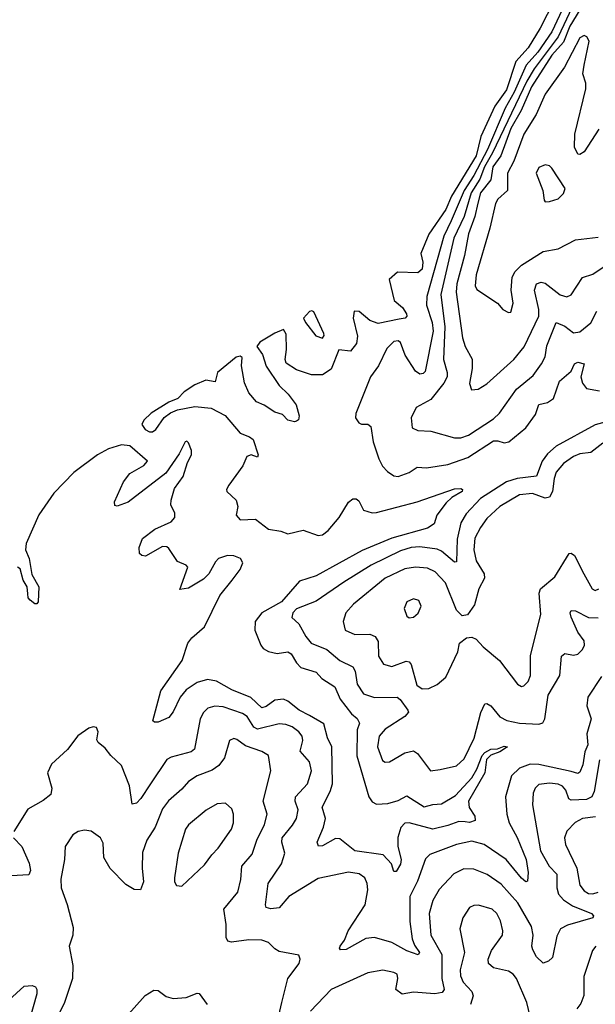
# Model space of a CAD drawing. Extents: x 1892934 to 2008621, y 567149 to 683290.
# Tile 64 of 256: x 1897095 to 1899756, y 630426 to 634974. Entities that reach past the tile are written whole.
import ezdxf

# ---------------------------------------------------------------- set-up
doc = ezdxf.new("R2010")
doc.units = 0

msp = doc.modelspace()

# ---------------------------------------------------------------- linework, layer by layer
at = {"layer": '0CON20XD'}
for points in [[(1899631.2, 635188.8), (1899501.3, 634935), (1899445.3, 634845), (1899388.8, 634781.2), (1899345, 634650), (1899291.6, 634575), (1899227, 634435), (1899204.9, 634345), (1899091.3, 634158.7), (1899065, 634096.9), (1898986.5, 633983.5), (1898949.5, 633895), (1898959, 633855), (1898955, 633822.7), (1898935, 633805.4), (1898842, 633808), (1898803.3, 633775), (1898826.6, 633676.6), (1898865, 633645.7), (1898883.1, 633615), (1898884.2, 633605), (1898876.7, 633595), (1898849.6, 633590.4), (1898751.7, 633571.7), (1898714.3, 633584.3), (1898665, 633626.7), (1898641.7, 633628.3), (1898636.7, 633595), (1898657.3, 633512.7), (1898651.7, 633478.3), (1898625, 633443.8), (1898570.7, 633449.3), (1898535, 633360), (1898495, 633333.3), (1898444.2, 633334.2), (1898375, 633357.5), (1898327.5, 633387.5), (1898322.5, 633405), (1898328.8, 633451.2), (1898327.7, 633522.3), (1898315, 633543.8), (1898275, 633527.1), (1898205.6, 633485), (1898191.4, 633465), (1898217.9, 633427.9), (1898235, 633374), (1898294.3, 633285), (1898336.2, 633245), (1898373.3, 633195), (1898386.7, 633145), (1898383.6, 633126.4), (1898375, 633120), (1898365, 633116.7), (1898335, 633124), (1898310.7, 633150.7), (1898275, 633162), (1898225, 633194.3), (1898189.2, 633209.2), (1898155, 633250), (1898135, 633297.5), (1898120, 633375), (1898124.2, 633414.2), (1898115, 633420), (1898096.2, 633415), (1898008.8, 633345), (1897998.3, 633301.7), (1897955, 633309.2), (1897905, 633287.7), (1897855.5, 633255), (1897825.6, 633224.4), (1897785, 633208.2), (1897703.5, 633156.5), (1897669.1, 633125), (1897659.1, 633105), (1897675, 633081.1), (1897695, 633070), (1897709.5, 633070.5), (1897725, 633080.8), (1897762.9, 633137.1), (1897792, 633158), (1897825, 633172.8), (1897905, 633187.7), (1897979.7, 633179.7), (1898045.3, 633145.3), (1898114.6, 633065), (1898157.8, 633047.8), (1898174.1, 633035), (1898197.5, 632965), (1898195, 632953.8), (1898165, 632964.6), (1898145, 632956.4), (1898125.9, 632914.1), (1898061.5, 632825), (1898050.9, 632805), (1898052.5, 632795), (1898095.6, 632755), (1898102.9, 632725), (1898095.6, 632685), (1898115, 632664.6), (1898185, 632667.7), (1898245, 632621.6), (1898301.8, 632611.8), (1898335, 632599.4), (1898405, 632616.7), (1898475, 632591.5), (1898495, 632595.5), (1898520.4, 632615), (1898571.5, 632675), (1898615, 632745.8), (1898635, 632760.8), (1898650.5, 632760.5), (1898662.5, 632752.5), (1898685, 632708.6), (1898725, 632696.7), (1898745, 632697.3), (1898933.1, 632746.9), (1899105, 632806.7), (1899135, 632808.8), (1899142.5, 632805), (1899141.2, 632795), (1899092.8, 632767.2), (1899067.3, 632742.7), (1899023.1, 632685), (1899011.5, 632645), (1898980, 632625)], [(1899636.1, 635093.9), (1899555, 634917.7), (1899490, 634825), (1899436.2, 634765), (1899381.1, 634638.9), (1899339.4, 634565), (1899257.2, 634375), (1899195.1, 634255), (1899149.2, 634185), (1899089.6, 634045), (1899056.1, 633975), (1898977.1, 633695), (1898976.3, 633655), (1899001.4, 633575), (1899007.1, 633535), (1898970.2, 633349.8), (1898960.4, 633339.6), (1898945, 633337.7), (1898925, 633350.4), (1898877.4, 633425), (1898855, 633482.5), (1898845, 633491.1), (1898825, 633487.3), (1898792.9, 633455), (1898754.4, 633375.6), (1898717.1, 633325), (1898649.2, 633155), (1898648, 633135), (1898662.1, 633112.1), (1898675.8, 633105.8), (1898705, 633106.5), (1898719.1, 633095), (1898728.5, 633025), (1898755.3, 632945.3), (1898772.2, 632912.2), (1898795, 632887.9), (1898825, 632867.9), (1898845, 632864.6), (1898895, 632882.3), (1898933.2, 632906.8), (1898975, 632903.8), (1899075, 632919.7), (1899167.2, 632952.8), (1899285, 633028.5), (1899305, 633029.8), (1899335, 633020), (1899356.7, 633025), (1899435, 633089.6), (1899478.9, 633151.1), (1899495, 633196.4), (1899535, 633205.5), (1899562.2, 633225), (1899590, 633305), (1899645, 633351.4), (1899660.4, 633385), (1899675, 633391.8), (1899704.3, 633385), (1899689.1, 633325), (1899696.4, 633295), (1899715, 633270.6), (1899775, 633259.7)], [(1899661.8, 635058.2), (1899585.1, 634895), (1899472.7, 634747.3), (1899439.9, 634690.1), (1899281.3, 634358.7), (1899244, 634295), (1899222.5, 634237.5), (1899182.6, 634175), (1899150.1, 634065), (1899101.5, 633965), (1899042.7, 633705), (1899060.8, 633555), (1899054.8, 633404.8), (1899071.5, 633345), (1899071.5, 633325), (1899056.1, 633295), (1898995, 633220.6), (1898927.5, 633182.5), (1898904.2, 633135), (1898908.8, 633088.8), (1898935, 633077.5), (1898995, 633074.4), (1899105, 633043.3), (1899135, 633043.4), (1899169.4, 633055), (1899285, 633131.3), (1899313.3, 633156.7), (1899391.9, 633268.1), (1899469.2, 633330.8), (1899506.9, 633385), (1899523.6, 633416.4), (1899532.5, 633467.5), (1899574.4, 633575), (1899615, 633558.2), (1899655, 633527.9), (1899685, 633533.3), (1899735.9, 633574.1), (1899762.5, 633627.5)], [(1899685, 635020), (1899638.1, 634945), (1899608.8, 634871.2), (1899555, 634811), (1899461.8, 634665), (1899412.9, 634555), (1899365, 634472.4), (1899319.4, 634345), (1899282.7, 634295), (1899272.8, 634235), (1899225, 634175.2), (1899212.6, 634127.4), (1899198.5, 634065), (1899169.5, 633985), (1899151.9, 633885), (1899116.6, 633755), (1899112.3, 633715), (1899141.7, 633505), (1899154.2, 633464.2), (1899186.7, 633406.7), (1899186.4, 633363.6), (1899174.5, 633294.5), (1899183.8, 633265), (1899215, 633267.5), (1899255, 633293.1), (1899379.1, 633405), (1899427, 633463), (1899494.3, 633605), (1899494.8, 633635), (1899474.5, 633725), (1899484.3, 633755), (1899505, 633761.4), (1899525, 633757.1), (1899593.5, 633703.5)], [(1899772, 634468), (1899705, 634364.4), (1899685, 634351.4), (1899675, 634352.5), (1899659.5, 634385), (1899660.7, 634445), (1899711.6, 634655), (1899711.9, 634681.9), (1899697.8, 634725), (1899704, 634764), (1899728, 634875), (1899716.2, 634895), (1899705, 634901.2), (1899685, 634890), (1899613.5, 634755), (1899525, 634630.5), (1899482.9, 634537.1), (1899425.8, 634445), (1899379, 634321), (1899350.6, 634265), (1899350, 634185), (1899305, 634145.7), (1899295.3, 634124.7), (1899268.7, 634011.3), (1899204.8, 633795.2), (1899201.2, 633745), (1899207.9, 633727.9), (1899303.8, 633665), (1899328.8, 633635), (1899355, 633622)], [(1899525, 634133.3), (1899545, 634134), (1899585, 634146.2), (1899608.3, 634171.7), (1899616.2, 634195), (1899555, 634288.6), (1899545, 634299.2), (1899525, 634304), (1899495, 634292), (1899482.2, 634265), (1899513.3, 634185), (1899520, 634140), (1899525, 634133.3)], [(1899355, 633622), (1899365, 633623.8), (1899376.5, 633665), (1899366.9, 633725), (1899371.7, 633785), (1899385, 633811.2), (1899415, 633840), (1899515, 633902.9), (1899585, 633916.5), (1899665, 633956.9), (1899769.8, 633970.2)], [(1899593.5, 633703.5), (1899625, 633694.6), (1899645, 633702.7), (1899696.8, 633783.2), (1899745, 633799.6), (1899825, 633852.7)], [(1898495, 633503.3), (1898503.3, 633515), (1898501.2, 633525), (1898455.6, 633625.6), (1898445, 633630), (1898435, 633625.7), (1898406.7, 633595), (1898416, 633575), (1898464.5, 633514.5), (1898495, 633503.3)], [(1899834.7, 633124.7), (1899755, 633103.7), (1899575.3, 633005), (1899535, 632968.6), (1899509.7, 632935), (1899484, 632866), (1899395, 632855.2), (1899345, 632840.2), (1899225, 632762.2), (1899158.6, 632691.4), (1899135, 632650.6), (1899116.7, 632575), (1899115, 632470), (1899105, 632468.5), (1899045, 632519.8), (1899025, 632528.9), (1898945, 632539.5), (1898905, 632536.3), (1898855, 632521.7), (1898719.6, 632455), (1898593.5, 632376.5), (1898465, 632288.8), (1898375, 632252.5), (1898357.8, 632235), (1898352.7, 632212.7), (1898385, 632184.3), (1898418.2, 632125), (1898442.5, 632095), (1898515, 632065.3), (1898575, 632014.6), (1898635.5, 631985), (1898645.6, 631965.6), (1898654.7, 631905), (1898685, 631860.8), (1898735, 631842.7), (1898840, 631845), (1898854.3, 631834.3), (1898890, 631785), (1898891.8, 631775), (1898876.2, 631755), (1898785, 631697.5), (1898756.7, 631665), (1898749.7, 631615), (1898773, 631553), (1898785, 631545.5), (1898805, 631546.2), (1898875, 631587.3), (1898915, 631597.3), (1898934.2, 631584.2), (1898994, 631505), (1899038.6, 631511.4), (1899115, 631527.8), (1899149.3, 631560.7), (1899195.8, 631655), (1899226.4, 631773.6), (1899245, 631814), (1899255, 631815.6), (1899272.9, 631805), (1899314.4, 631754.4), (1899347.4, 631737.4), (1899405, 631725.3), (1899495, 631720.5), (1899512.9, 631727.1), (1899522.1, 631745), (1899538, 631855), (1899591.6, 631945), (1899599.5, 632035), (1899615, 632046.2), (1899655, 632038.9), (1899675, 632043.9), (1899696.8, 632065), (1899706, 632085), (1899703.9, 632105), (1899675.6, 632145.6), (1899644.7, 632215), (1899640.5, 632235), (1899644.5, 632245.5), (1899665, 632244.5), (1899725, 632212.5), (1899768.7, 632211.3)], [(1898980, 632625), (1898815, 632579.6), (1898678.1, 632521.9), (1898465, 632405.7), (1898389.2, 632380.8), (1898305, 632286.1), (1898215, 632235.3), (1898183.3, 632195), (1898181.4, 632155), (1898209.1, 632085), (1898220.3, 632070.3), (1898245.8, 632055.8), (1898285, 632046), (1898335, 632054.2), (1898349.3, 632045), (1898375, 632002.9), (1898395, 631982.7), (1898465, 631960.7), (1898491.7, 631931.7), (1898552.3, 631892.3), (1898576.9, 631835), (1898628.7, 631768.7), (1898655, 631746), (1898666.5, 631725), (1898655.3, 631694.7), (1898653.8, 631573.8), (1898709.4, 631385), (1898725, 631361.9), (1898745, 631350), (1898796.4, 631353.6), (1898845, 631368), (1898885, 631388.5), (1898965, 631338.5), (1899005, 631349.5), (1899045, 631351.8), (1899109.2, 631390.8), (1899185, 631472.3), (1899208, 631512), (1899232.6, 631575), (1899245, 631589.6), (1899273.3, 631605), (1899304.4, 631605.6), (1899335, 631618), (1899350, 631615), (1899315, 631592.5), (1899272.9, 631577.1), (1899253.2, 631556.8), (1899245.2, 631494.8), (1899170, 631365), (1899173.6, 631335), (1899198.6, 631295), (1899200, 631275), (1899175, 631266.1), (1899155, 631269.2), (1899125, 631270.4), (1899075, 631251.7), (1899005, 631235.8), (1898895, 631263.9), (1898875, 631263.3), (1898857.4, 631242.6), (1898842.6, 631197.4), (1898843.4, 631155), (1898858.1, 631095), (1898855, 631073.1), (1898835, 631040), (1898825, 631040), (1898814.5, 631075), (1898775, 631117.2), (1898645, 631135.2), (1898575, 631190.9), (1898555, 631192.8), (1898495, 631157.9), (1898476.7, 631156.7), (1898470, 631175), (1898499.6, 631245), (1898508.7, 631285), (1898493.4, 631336.6), (1898530, 631410), (1898540.8, 631445), (1898538.1, 631615), (1898517.8, 631657.8), (1898501.2, 631721.2), (1898435, 631759.6), (1898386.9, 631785), (1898335, 631826.9), (1898315, 631835.3), (1898275, 631831.6), (1898235, 631801.7), (1898215, 631795.4), (1898163.7, 631843.7), (1898075, 631878.5), (1898005, 631918.4), (1897963.4, 631926.6), (1897915, 631912.3), (1897865, 631879.6), (1897837.1, 631845), (1897805, 631778), (1897785, 631751.4), (1897735, 631730), (1897718.8, 631728.8), (1897711.2, 631735), (1897747.5, 631875), (1897846.2, 632015), (1897872.9, 632095), (1897891, 632119), (1897949.8, 632170.2), (1898019.6, 632315), (1898077.7, 632385), (1898114.6, 632435), (1898126.2, 632465), (1898115.8, 632485), (1898085, 632497.8), (1898055, 632499.1), (1898014.7, 632485.3), (1898000, 632470), (1897970, 632415), (1897945, 632390.4), (1897875, 632348.8), (1897835, 632342.5), (1897872.5, 632445), (1897864.4, 632454.4), (1897825, 632471.4), (1897785, 632531.9), (1897775, 632540), (1897755, 632540.6), (1897676.4, 632496.4), (1897659.3, 632499.3), (1897649.3, 632509.3), (1897647, 632537), (1897662.8, 632577.2), (1897719.5, 632620.5), (1897795.6, 632655), (1897812.2, 632675), (1897812.2, 632695), (1897794, 632734), (1897795.3, 632754.7), (1897811.2, 632808.8), (1897850.4, 632865), (1897871.3, 632928.7), (1897890, 632965), (1897890, 632985), (1897875, 633020), (1897867, 633027), (1897860, 633025), (1897831.7, 632968.3), (1897770.2, 632879.8), (1897596.2, 632745), (1897545, 632727.5), (1897535, 632730), (1897533, 632747), (1897575, 632840), (1897605, 632878.8), (1897668.8, 632915), (1897686, 632935), (1897605, 633005.7), (1897565, 633010), (1897505, 632991.4), (1897455, 632964.6), (1897345, 632883.1), (1897252.8, 632787.2), (1897182.8, 632687.2), (1897125.3, 632555), (1897121.3, 632525), (1897139, 632485), (1897151.5, 632411.5), (1897183.1, 632355), (1897180, 632285), (1897175, 632276.7), (1897165, 632276.2), (1897143.5, 632293.5), (1897134.6, 632304.6), (1897132.7, 632322.7), (1897129.5, 632355), (1897111.2, 632385), (1897097.2, 632437.2), (1897085, 632445.3)], [(1899791.5, 633018.5), (1899735, 632975.3), (1899685, 632968.6), (1899655, 632957.1), (1899608.4, 632925), (1899575.3, 632885), (1899565.3, 632855), (1899558.1, 632795), (1899545, 632768.5), (1899525, 632764.1), (1899465, 632786.3), (1899405, 632779), (1899315, 632725.8), (1899255, 632670), (1899225, 632628.9), (1899199.8, 632580.2), (1899193.8, 632525), (1899205, 632474.4), (1899242, 632415), (1899243.8, 632395), (1899217.8, 632345), (1899198, 632272), (1899165, 632225.8), (1899140.9, 632220.9), (1899115, 632247.1), (1899063.8, 632373.8), (1899015, 632423.8), (1898980.1, 632440.1), (1898925, 632446.1), (1898875, 632438.4), (1898785.2, 632394.8), (1898638.9, 632275), (1898602.7, 632235), (1898590, 632195), (1898600, 632155), (1898645, 632134.5), (1898713.8, 632136.2), (1898737.8, 632125), (1898751.6, 632101.6), (1898753.8, 632035), (1898776.9, 631996.9), (1898815, 631986.4), (1898881.7, 632011.7), (1898895, 632007.8), (1898905.3, 631995.3), (1898930.5, 631900.5), (1898955, 631882.9), (1898986, 631885), (1899025, 631902.9), (1899065, 631936.7), (1899121.3, 632055), (1899128.8, 632095), (1899160.5, 632119.5), (1899185, 632122.5), (1899205, 632113.3), (1899237.4, 632077.4), (1899313.3, 632015), (1899396.2, 631905), (1899414.3, 631894.3), (1899425, 631897.5), (1899445, 631917.5), (1899456.7, 631945), (1899457.1, 632037.1), (1899503.6, 632226.4), (1899496.1, 632325), (1899503.2, 632345), (1899568.8, 632401.2), (1899635, 632508.6), (1899645, 632510), (1899659.3, 632499.3), (1899703.6, 632415), (1899741.4, 632345), (1899755, 632338.1), (1899772.5, 632345)], [(1898895, 632212), (1898915, 632214.2), (1898937.6, 632232.4), (1898951.4, 632265), (1898940.9, 632290.9), (1898915, 632299.2), (1898884.5, 632285.5), (1898872.9, 632255), (1898885, 632218.8), (1898895, 632212)], [(1899785, 631939.7), (1899721.7, 631845), (1899716.9, 631805), (1899737.6, 631745), (1899717.4, 631675), (1899721.7, 631625), (1899707.7, 631592.3), (1899697.7, 631532.3), (1899685, 631499.1), (1899675, 631492), (1899645, 631501.6), (1899495, 631533.8), (1899455, 631534.8), (1899405, 631516.8), (1899367.9, 631482.1), (1899341.5, 631385), (1899346.8, 631305), (1899358.6, 631265), (1899395, 631197.5), (1899437, 631095), (1899445.3, 631034.7), (1899442.5, 630995), (1899435, 630992.5), (1899415, 631009.5), (1899344.5, 631094.5), (1899241.8, 631165), (1899185, 631179.3), (1899114.6, 631164.6), (1898991.8, 631118.2), (1898971.3, 631098.7), (1898933.5, 630995), (1898898.2, 630925), (1898899, 630809), (1898909.1, 630729.1), (1898920.2, 630700.2), (1898944, 630665), (1898937.5, 630655), (1898885, 630673.1), (1898815, 630711.1), (1898735, 630735.4), (1898695, 630730), (1898605, 630679.1), (1898578.6, 630678.6), (1898573.1, 630685), (1898576.9, 630695), (1898597.1, 630722.9), (1898613.7, 630765), (1898692.8, 630885), (1898704.8, 630955), (1898701.8, 630985), (1898690.3, 631010.2), (1898665, 631029.1), (1898615, 631037.1), (1898475, 631007.7), (1898340, 630925), (1898295, 630871.9), (1898256.8, 630866.8), (1898235, 630873.8), (1898230.8, 630885), (1898243.9, 630985), (1898305.9, 631075), (1898320.3, 631125), (1898306.8, 631175), (1898308.1, 631195), (1898356.8, 631253.2), (1898375.3, 631285), (1898383.1, 631325), (1898369.1, 631365), (1898370, 631385), (1898425.4, 631445), (1898444.1, 631505), (1898435, 631545.6), (1898391.8, 631595), (1898403.4, 631645), (1898401.1, 631665), (1898385.5, 631685), (1898355, 631707.8), (1898325, 631719.4), (1898295, 631721.6), (1898195, 631697.5), (1898177, 631707), (1898146.9, 631755), (1898125, 631769.6), (1898035, 631800.8), (1897997.2, 631802.8), (1897965.3, 631794.7), (1897945, 631774.4), (1897929.2, 631745), (1897903.6, 631605), (1897887.1, 631592.9), (1897795, 631568.5), (1897775, 631556.9), (1897699.1, 631445), (1897655, 631376.9), (1897635, 631355.8), (1897615, 631350), (1897602.1, 631435), (1897565, 631529.2), (1897515.7, 631575), (1897489.8, 631609.8), (1897458.2, 631635), (1897451.7, 631648.3), (1897457.1, 631685), (1897450, 631705), (1897435, 631708.6), (1897415, 631701.9), (1897363.7, 631666.3), (1897316.1, 631603.9), (1897241.9, 631535), (1897224.3, 631495), (1897243.5, 631425), (1897238.6, 631395), (1897202.9, 631367.1), (1897133, 631327), (1897067.5, 631225)], [(1898293.6, 630375), (1898306.2, 630435), (1898334.4, 630545), (1898386.7, 630615), (1898392, 630635), (1898385, 630652.5), (1898295, 630670.6), (1898275, 630681.9), (1898245, 630711.9), (1898215, 630722.5), (1898155, 630724.7), (1898073.8, 630713.8), (1898057.6, 630717.6), (1898050, 630735), (1898050, 630795), (1898038.4, 630865), (1898103.2, 630945), (1898118, 631002), (1898121.5, 631065), (1898170.5, 631119.5), (1898191.6, 631185), (1898226.4, 631256.4), (1898238.5, 631305), (1898220.7, 631365), (1898256.1, 631505), (1898245.9, 631575.9), (1898215, 631593.8), (1898139.6, 631619.6), (1898099.2, 631649.2), (1898085, 631654.3), (1898065.6, 631644.4), (1898041.2, 631565), (1898015, 631529.1), (1897985, 631507.9), (1897915, 631482), (1897875.5, 631455), (1897845, 631420), (1897783.6, 631366.4), (1897755, 631328.5), (1897721.4, 631245), (1897683.3, 631185), (1897663.1, 631126.9), (1897661.2, 631055), (1897667.8, 630992.2), (1897654.3, 630955.7), (1897625, 630956.7), (1897585, 630980.4), (1897513, 631053), (1897484.5, 631105), (1897480.9, 631170.9), (1897468.8, 631195), (1897425.6, 631225.6), (1897395, 631230.8), (1897365, 631224.3), (1897340.2, 631209.8), (1897305.6, 631155), (1897301.9, 631095), (1897285.4, 631005), (1897286.5, 630965), (1897315, 630887.5), (1897341.7, 630781.7), (1897340.8, 630745), (1897324.4, 630695), (1897340.4, 630605), (1897339.6, 630545), (1897302.1, 630435), (1897230, 630285)], [(1899775.3, 631555), (1899751, 631409), (1899740, 631385), (1899715, 631371.9), (1899645, 631369.2), (1899633.8, 631375), (1899620.3, 631415), (1899605, 631434.1), (1899585, 631443.5), (1899545, 631448.1), (1899495, 631442.3), (1899477.9, 631425), (1899469.1, 631400.9)], [(1899469.1, 631400.9), (1899465, 631347.5), (1899503, 631135), (1899542, 631065), (1899578.1, 631028.1), (1899577.8, 630965), (1899586.6, 630935), (1899609.1, 630909.1), (1899650.8, 630880.8), (1899739.1, 630845), (1899747.9, 630835), (1899744.3, 630825), (1899627.6, 630792.4), (1899595.4, 630775), (1899578.3, 630741.7), (1899557.6, 630642.4), (1899540, 630625), (1899515, 630616.7), (1899484.6, 630645), (1899467.4, 630677.4), (1899462.5, 630695), (1899468.9, 630745), (1899460.8, 630785), (1899398.1, 630895), (1899321.5, 630981.5), (1899256.2, 631026.2), (1899195, 631050.8), (1899147.8, 631052.2), (1899101.7, 631028.3), (1899035, 630957.3), (1899004.7, 630905), (1898987.8, 630845), (1898995.6, 630745), (1899045.9, 630655.9), (1899046.1, 630545), (1899056.7, 630495), (1899048.8, 630481.2), (1899014.7, 630475.3), (1898915, 630482.7), (1898863.2, 630473.2), (1898834.2, 630495), (1898843.8, 630545), (1898839.4, 630565), (1898825, 630573.6), (1898774.5, 630584.5), (1898705, 630571.5), (1898534.8, 630495.2), (1898439.4, 630395)], [(1897845, 630971.2), (1897949.3, 631070.7), (1897982.6, 631117.4), (1898013, 631147), (1898074.4, 631235), (1898082.9, 631265), (1898083.3, 631305), (1898075, 631328.8), (1898046.7, 631355), (1898007.9, 631352.1), (1897957.6, 631322.4), (1897875.7, 631255), (1897861.5, 631235), (1897827.8, 631125), (1897811.2, 631011.2), (1897811.4, 630991.4), (1897820, 630975), (1897845, 630971.2)], [(1899757.4, 631292.6), (1899696.1, 631283.9), (1899663.6, 631266.4), (1899625, 631226.7), (1899613.1, 631195), (1899618.5, 631165), (1899670.7, 631055), (1899685, 630977.1), (1899705, 630950), (1899725, 630938.5), (1899745, 630936.9), (1899768.6, 630945)], [(1897065.7, 631195.7), (1897105.4, 631155.4), (1897138.7, 631078.7), (1897144.5, 631045), (1897137.5, 631025), (1897055, 631019.2)], [(1899455, 630369.2), (1899439.6, 630435), (1899392.4, 630545), (1899376.2, 630565), (1899355, 630578.9), (1899285.4, 630595.4), (1899261.9, 630615), (1899260, 630635), (1899276, 630675), (1899326.4, 630745), (1899329.2, 630765), (1899318.1, 630811.9), (1899301.2, 630845), (1899279.4, 630865), (1899215.6, 630884.4), (1899195, 630883.1), (1899175, 630872.9), (1899143.3, 630825), (1899130.5, 630775), (1899151.3, 630665), (1899131.9, 630585), (1899132.7, 630557.3), (1899145, 630528.6), (1899184.7, 630484.7), (1899192.1, 630465), (1899179.3, 630425)], [(1899758.6, 630695), (1899743.5, 630675), (1899702.7, 630555), (1899703.7, 630466.3), (1899689.6, 630430.4), (1899671.2, 630405)], [(1897045, 630445.8), (1897115, 630510), (1897153.2, 630513.2), (1897167.4, 630507.4), (1897174.4, 630495), (1897173.8, 630475), (1897106.1, 630235)], [(1897585, 630366.9), (1897675, 630467.5), (1897715, 630492.2), (1897735, 630489.5), (1897772.4, 630462.4), (1897805, 630452.9), (1897865, 630457.7), (1897915, 630478.1), (1897925, 630475.7), (1897962.2, 630425)]]:
    msp.add_lwpolyline(points, dxfattribs=at)

doc.saveas('drawing.dxf')
